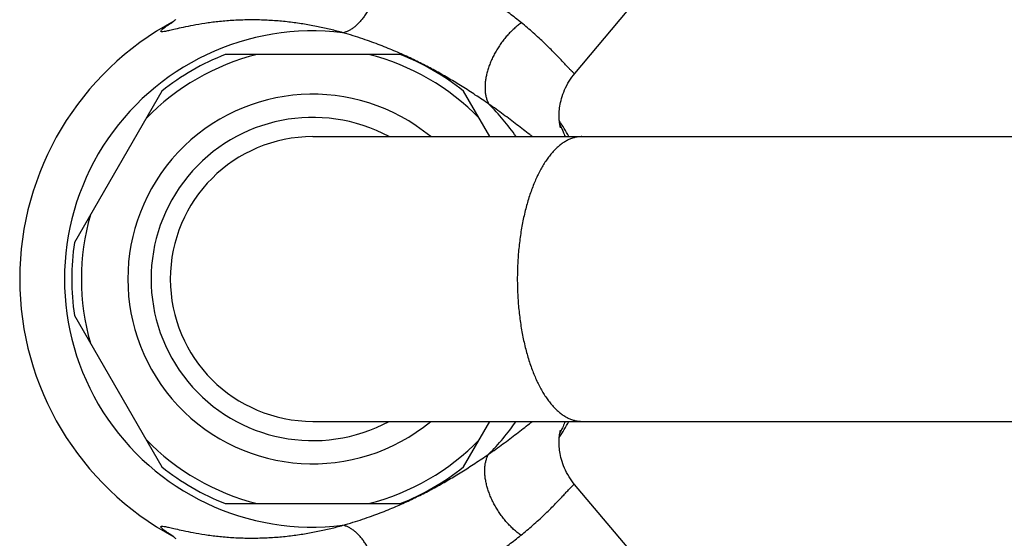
# Model space of a CAD drawing. Header units: millimetres. Extents: x 121 to 953, y -287 to 423.
# Tile 17 of 24: x 613 to 702, y -229 to -181. Entities that reach past the tile are written whole.
import ezdxf

# ---------------------------------------------------------------- set-up
doc = ezdxf.new("R2010")
doc.units = ezdxf.units.MM
doc.header["$LTSCALE"] = 30.734
doc.layers.get('0').update_dxf_attribs({"linetype": 'CONTINUOUS'})

msp = doc.modelspace()

# ---------------------------------------------------------------- linework, layer by layer
at = {"color": 7, "linetype": 'CONTINUOUS'}
for p, q in [((663.258, -186.134), (668.026, -180.452)), ((626.41, -181.562), (626.402, -181.568)), ((647.331, -184.407), (631.363, -184.407)), ((625.586, -187.742), (617.601, -201.572)), ((655.513, -191.907), (653.108, -187.742)), ((639.347, -191.907), (939.357, -191.907)), ((617.601, -208.242), (625.586, -222.072)), ((639.347, -217.907), (939.357, -217.907)), ((653.108, -222.072), (655.513, -217.907)), ((668.026, -229.362), (663.246, -223.666)), ((631.363, -225.407), (647.331, -225.407))]:
    msp.add_line(p, q, dxfattribs=at)
for points in [[(626.854, -181.195), (626.807, -181.238), (626.762, -181.278), (626.72, -181.314), (626.68, -181.348), (626.644, -181.379), (626.609, -181.408), (626.577, -181.434), (626.547, -181.458), (626.52, -181.479), (626.495, -181.499), (626.472, -181.516), (626.452, -181.531), (626.435, -181.544), (626.421, -181.554), (626.41, -181.562)], [(661.966, -191.111), (661.966, -191.112), (661.964, -191.106), (661.96, -191.093), (661.955, -191.072), (661.947, -191.043), (661.938, -191.007), (661.928, -190.965), (661.918, -190.915), (661.907, -190.858), (661.896, -190.796), (661.885, -190.728), (661.874, -190.655), (661.864, -190.575), (661.855, -190.49), (661.847, -190.399), (661.841, -190.301), (661.836, -190.197), (661.833, -190.086), (661.832, -189.969), (661.834, -189.845), (661.839, -189.715), (661.848, -189.577), (661.861, -189.432), (661.878, -189.28), (661.901, -189.121), (661.929, -188.954), (661.963, -188.781), (662.005, -188.601), (662.054, -188.416), (662.11, -188.226), (662.175, -188.032), (662.249, -187.835), (662.331, -187.635), (662.422, -187.436), (662.521, -187.236), (662.629, -187.038), (662.745, -186.843), (662.869, -186.652), (662.999, -186.465), (663.136, -186.285), (663.258, -186.134)], [(663.246, -223.666), (663.124, -223.516), (662.988, -223.336), (662.858, -223.15), (662.735, -222.959), (662.619, -222.764), (662.512, -222.567), (662.413, -222.369), (662.322, -222.169), (662.241, -221.971), (662.168, -221.775), (662.103, -221.581), (662.046, -221.392), (661.998, -221.208), (661.957, -221.029), (661.922, -220.856), (661.894, -220.69), (661.872, -220.532), (661.855, -220.381), (661.842, -220.236), (661.833, -220.099), (661.828, -219.969), (661.826, -219.846), (661.827, -219.729), (661.83, -219.619), (661.835, -219.516), (661.842, -219.419), (661.85, -219.328), (661.859, -219.243), (661.869, -219.164), (661.879, -219.09), (661.89, -219.023), (661.901, -218.961), (661.912, -218.905), (661.922, -218.856), (661.932, -218.813), (661.941, -218.778), (661.948, -218.75), (661.954, -218.73), (661.958, -218.717)], [(626.397, -228.244), (626.396, -228.243), (626.399, -228.245), (626.405, -228.249), (626.414, -228.256), (626.427, -228.265), (626.444, -228.277), (626.463, -228.292), (626.485, -228.309), (626.51, -228.328), (626.538, -228.35), (626.568, -228.374), (626.6, -228.4), (626.635, -228.428), (626.671, -228.459), (626.71, -228.492), (626.752, -228.528), (626.796, -228.567), (626.843, -228.609)]]:
    msp.add_lwpolyline(points, dxfattribs=at)
for radius, start, end in [(26.747, 118.28898, 241.70546), (22, 111.27997, 128.72003), (22, 51.27997, 68.72003), (26.747, 29.08096, 32.70409), (13, 90, 270), (22, 171.27997, 188.72003), (26.747, 327.27059, 330.91939), (22, 231.27997, 248.72003), (22, 291.27997, 308.72003)]:
    msp.add_arc((639.347, -204.907), radius, start, end, dxfattribs=at)
at = {"color": 9, "linetype": 'CONTINUOUS'}
for centre, radius, start, end in [((633.295, -192.81), 13.2, 120.93965, 121.51373), ((639.347, -204.907), 22.66, 83.02602, 276.96185), ((639.347, -204.907), 21.121, 103.93174, 136.06826), ((639.347, -204.907), 21.121, 43.93174, 76.06826), ((639.347, -204.907), 16.879, 50.37668, 309.62332), ((639.347, -204.907), 22.66, 35.01216, 44.80382), ((639.347, -204.907), 14.757, 61.7586, 298.2414), ((639.347, -204.907), 21.121, 163.93174, 196.06826), ((639.347, -204.907), 22.66, 315.09213, 324.98817), ((639.347, -204.907), 21.121, 223.93174, 256.06826), ((639.347, -204.907), 21.121, 283.93174, 316.06826), ((633.295, -216.999), 13.205, 238.47305, 239.06011)]:
    msp.add_arc(centre, radius, start, end, dxfattribs=at)
for points, knots in [([(645.541, -176.347), (645.535, -176.491), (645.515, -176.782), (645.462, -177.219), (645.386, -177.659), (645.289, -178.099), (645.172, -178.533), (645.034, -178.96), (644.877, -179.376), (644.703, -179.777), (644.513, -180.159), (644.308, -180.521), (644.09, -180.859), (643.861, -181.17), (643.623, -181.452), (643.377, -181.702), (643.126, -181.919), (642.871, -182.101), (642.614, -182.245), (642.358, -182.352), (642.184, -182.399), (642.098, -182.415)], [0, 0, 0, 0, 0.058616, 0.118377, 0.178944, 0.239967, 0.301088, 0.361946, 0.422187, 0.481464, 0.539447, 0.595824, 0.650314, 0.702667, 0.752678, 0.800191, 0.845115, 0.887431, 0.927213, 0.964637, 1, 1, 1, 1]), ([(658.385, -181.505), (658.208, -181.361), (657.856, -181.08), (657.325, -180.677), (656.796, -180.296), (656.27, -179.937), (655.743, -179.599), (655.213, -179.279), (654.677, -178.977), (654.132, -178.691), (653.575, -178.419), (653.002, -178.16), (652.409, -177.914), (651.791, -177.681), (651.144, -177.46), (650.699, -177.324), (650.472, -177.259)], [0, 0, 0, 0, 0.075647, 0.149361, 0.221261, 0.291592, 0.360695, 0.428957, 0.496798, 0.564662, 0.633011, 0.702331, 0.773133, 0.845961, 0.921399, 1, 1, 1, 1]), ([(642.098, -182.415), (641.731, -182.312), (640.977, -182.114), (639.811, -181.854), (638.59, -181.63), (637.317, -181.45), (636.004, -181.321), (634.665, -181.249), (633.318, -181.239), (631.991, -181.291), (630.714, -181.4), (629.527, -181.555), (628.47, -181.735), (627.578, -181.918), (626.869, -182.08), (626.337, -182.203), (625.962, -182.29), (625.709, -182.325), (625.567, -182.345), (625.468, -182.301), (625.505, -182.211), (625.58, -182.135), (625.704, -182.025), (625.874, -181.898), (626.091, -181.748), (626.271, -181.633), (626.378, -181.567), (626.395, -181.557)], [0, 0, 0, 0, 0.063495, 0.129795, 0.198845, 0.270307, 0.343735, 0.418487, 0.493621, 0.567902, 0.639713, 0.706955, 0.767193, 0.818247, 0.858521, 0.888295, 0.909201, 0.922747, 0.930359, 0.933881, 0.937406, 0.943616, 0.952661, 0.964477, 0.979095, 0.996668, 1, 1, 1, 1]), ([(658.385, -181.505), (658.27, -181.587), (658.042, -181.762), (657.712, -182.046), (657.391, -182.355), (657.083, -182.687), (656.79, -183.038), (656.513, -183.407), (656.256, -183.79), (656.019, -184.184), (655.806, -184.586), (655.616, -184.993), (655.453, -185.402), (655.317, -185.811), (655.209, -186.215), (655.13, -186.611), (655.081, -186.997), (655.062, -187.37), (655.073, -187.727), (655.115, -188.064), (655.186, -188.381), (655.287, -188.673), (655.376, -188.854), (655.425, -188.939)], [0, 0, 0, 0, 0.04947, 0.100273, 0.152185, 0.204963, 0.258349, 0.312077, 0.365873, 0.419465, 0.47258, 0.524958, 0.576345, 0.626509, 0.675238, 0.722347, 0.767684, 0.811137, 0.852642, 0.89219, 0.929834, 0.965703, 1, 1, 1, 1]), ([(663.257, -186.134), (663.247, -186.139), (663.179, -186.129), (663.101, -186.038), (662.943, -185.901), (662.745, -185.686), (662.486, -185.412), (662.177, -185.079), (661.817, -184.699), (661.414, -184.28), (660.971, -183.834), (660.495, -183.37), (659.994, -182.898), (659.472, -182.426), (658.935, -181.959), (658.57, -181.655), (658.385, -181.505)], [0, 0, 0, 0, 0.006327, 0.024121, 0.054744, 0.098357, 0.154545, 0.222403, 0.300613, 0.387562, 0.481489, 0.580632, 0.683353, 0.788221, 0.894045, 1, 1, 1, 1]), ([(646.916, -184.129), (646.69, -184.032), (646.224, -183.838), (645.499, -183.551), (644.726, -183.262), (643.899, -182.973), (643.018, -182.687), (642.41, -182.504), (642.098, -182.415)], [0, 0, 0, 0, 0.14419, 0.29618, 0.456954, 0.628051, 0.809774, 1, 1, 1, 1]), ([(655.425, -188.939), (655.216, -188.797), (654.804, -188.517), (654.189, -188.107), (653.584, -187.712), (652.987, -187.333), (652.397, -186.969), (651.811, -186.617), (651.227, -186.278), (650.641, -185.949), (650.051, -185.629), (649.453, -185.318), (648.845, -185.013), (648.221, -184.713), (647.577, -184.417), (647.139, -184.225), (646.916, -184.129)], [0, 0, 0, 0, 0.077307, 0.152753, 0.226478, 0.298604, 0.369364, 0.439042, 0.50796, 0.576478, 0.64492, 0.713599, 0.782956, 0.85348, 0.925716, 1, 1, 1, 1]), ([(659.387, -191.907), (659.306, -191.845), (659.035, -191.634), (658.566, -191.269), (657.972, -190.809), (657.357, -190.342), (656.727, -189.871), (656.082, -189.401), (655.645, -189.092), (655.425, -188.939)], [0, 0, 0, 0, 0.061831, 0.208189, 0.360292, 0.516661, 0.676035, 0.837307, 1, 1, 1, 1]), ([(661.904, -190.84), (661.912, -190.856), (662.016, -191.061), (662.182, -191.413), (662.321, -191.756), (662.377, -191.907)], [0, 0, 0, 0, 0.047736, 0.588316, 1, 1, 1, 1]), ([(663.917, -191.907), (663.811, -191.907), (663.596, -191.92), (663.275, -191.978), (662.957, -192.074), (662.642, -192.208), (662.331, -192.379), (662.025, -192.587), (661.725, -192.831), (661.431, -193.11), (661.145, -193.424), (660.867, -193.771), (660.598, -194.151), (660.339, -194.562), (660.09, -195.003), (659.852, -195.473), (659.627, -195.971), (659.414, -196.495), (659.214, -197.044), (659.028, -197.616), (658.856, -198.209), (658.699, -198.821), (658.557, -199.452), (658.431, -200.098), (658.321, -200.759), (658.227, -201.431), (658.15, -202.114), (658.09, -202.805), (658.047, -203.502), (658.021, -204.204), (658.015, -204.672), (658.015, -204.907)], [0, 0, 0, 0, 0.020823, 0.041879, 0.06339, 0.085561, 0.108569, 0.132567, 0.157675, 0.18399, 0.211579, 0.240489, 0.270746, 0.302356, 0.335313, 0.369592, 0.405161, 0.441973, 0.479975, 0.519103, 0.559287, 0.600451, 0.642511, 0.685381, 0.728967, 0.773176, 0.817907, 0.863059, 0.908528, 0.954211, 1, 1, 1, 1]), ([(658.015, -204.907), (658.015, -205.142), (658.021, -205.61), (658.047, -206.312), (658.09, -207.009), (658.15, -207.7), (658.227, -208.383), (658.321, -209.055), (658.431, -209.716), (658.557, -210.362), (658.699, -210.993), (658.856, -211.605), (659.028, -212.198), (659.214, -212.77), (659.414, -213.319), (659.627, -213.843), (659.852, -214.341), (660.09, -214.811), (660.339, -215.252), (660.598, -215.664), (660.867, -216.043), (661.145, -216.391), (661.431, -216.704), (661.725, -216.984), (662.025, -217.227), (662.331, -217.435), (662.642, -217.607), (662.957, -217.74), (663.275, -217.836), (663.596, -217.894), (663.811, -217.907), (663.917, -217.907)], [0, 0, 0, 0, 0.045789, 0.091472, 0.136941, 0.182093, 0.226824, 0.271033, 0.314619, 0.357489, 0.399549, 0.440713, 0.480897, 0.520025, 0.558027, 0.594839, 0.630408, 0.664687, 0.697644, 0.729254, 0.759511, 0.788421, 0.81601, 0.842325, 0.867433, 0.891431, 0.914439, 0.93661, 0.958121, 0.979177, 1, 1, 1, 1]), ([(655.396, -220.904), (655.616, -220.751), (656.052, -220.442), (656.697, -219.973), (657.328, -219.503), (657.943, -219.035), (658.537, -218.575), (659.019, -218.2), (659.304, -217.979), (659.397, -217.907)], [0, 0, 0, 0, 0.161033, 0.320682, 0.478465, 0.633351, 0.784121, 0.929308, 1, 1, 1, 1]), ([(662.374, -217.907), (662.317, -218.061), (662.177, -218.408), (662.009, -218.763), (661.906, -218.967), (661.898, -218.983)], [0, 0, 0, 0, 0.416139, 0.953046, 1, 1, 1, 1]), ([(646.916, -225.688), (647.135, -225.594), (647.568, -225.404), (648.205, -225.112), (648.823, -224.816), (649.427, -224.514), (650.021, -224.205), (650.608, -223.889), (651.192, -223.562), (651.775, -223.225), (652.36, -222.875), (652.95, -222.512), (653.548, -222.134), (654.154, -221.739), (654.772, -221.328), (655.186, -221.047), (655.396, -220.904)], [0, 0, 0, 0, 0.073609, 0.145326, 0.21545, 0.284506, 0.352965, 0.421284, 0.489762, 0.558712, 0.628495, 0.699444, 0.771856, 0.845987, 0.921978, 1, 1, 1, 1]), ([(658.346, -228.308), (658.231, -228.226), (658.005, -228.051), (657.677, -227.768), (657.358, -227.459), (657.052, -227.128), (656.76, -226.778), (656.485, -226.41), (656.229, -226.029), (655.993, -225.636), (655.78, -225.235), (655.592, -224.829), (655.429, -224.422), (655.293, -224.015), (655.185, -223.613), (655.107, -223.218), (655.057, -222.834), (655.038, -222.463), (655.048, -222.108), (655.089, -221.773), (655.16, -221.459), (655.26, -221.168), (655.347, -220.989), (655.396, -220.904)], [0, 0, 0, 0, 0.049466, 0.100279, 0.152214, 0.205025, 0.258454, 0.312231, 0.36608, 0.419724, 0.472892, 0.525317, 0.576746, 0.626943, 0.675694, 0.72281, 0.768139, 0.811566, 0.853026, 0.892508, 0.930066, 0.965828, 1, 1, 1, 1]), ([(658.346, -228.308), (658.531, -228.158), (658.897, -227.856), (659.436, -227.391), (659.959, -226.92), (660.462, -226.448), (660.94, -225.984), (661.385, -225.537), (661.792, -225.117), (662.154, -224.734), (662.465, -224.399), (662.727, -224.123), (662.926, -223.906), (663.087, -223.765), (663.165, -223.674), (663.236, -223.661), (663.246, -223.666)], [0, 0, 0, 0, 0.105439, 0.21079, 0.315244, 0.417656, 0.516617, 0.610491, 0.697509, 0.775889, 0.843994, 0.900474, 0.944397, 0.975324, 0.993396, 1, 1, 1, 1]), ([(642.093, -227.4), (642.401, -227.312), (643.003, -227.132), (643.877, -226.849), (644.704, -226.562), (645.482, -226.273), (646.214, -225.983), (646.686, -225.787), (646.916, -225.688)], [0, 0, 0, 0, 0.187749, 0.367568, 0.538539, 0.700323, 0.853867, 1, 1, 1, 1]), ([(626.391, -228.255), (626.373, -228.244), (626.265, -228.178), (626.085, -228.063), (625.867, -227.912), (625.698, -227.786), (625.575, -227.675), (625.499, -227.6), (625.464, -227.509), (625.564, -227.466), (625.707, -227.486), (625.962, -227.522), (626.339, -227.609), (626.874, -227.733), (627.586, -227.895), (628.48, -228.078), (629.538, -228.258), (630.725, -228.411), (632.001, -228.52), (633.327, -228.571), (634.671, -228.561), (636.008, -228.49), (637.319, -228.361), (638.589, -228.182), (639.809, -227.959), (640.973, -227.699), (641.727, -227.503), (642.093, -227.4)], [0, 0, 0, 0, 0.003462, 0.021028, 0.035636, 0.047442, 0.056471, 0.06266, 0.06617, 0.069728, 0.077412, 0.091057, 0.112095, 0.14204, 0.182501, 0.233688, 0.293995, 0.361228, 0.432965, 0.507125, 0.582119, 0.656752, 0.730072, 0.801428, 0.870378, 0.936586, 1, 1, 1, 1]), ([(645.538, -233.47), (645.532, -233.326), (645.511, -233.035), (645.458, -232.598), (645.382, -232.158), (645.284, -231.718), (645.166, -231.283), (645.028, -230.856), (644.871, -230.441), (644.697, -230.04), (644.506, -229.657), (644.301, -229.295), (644.084, -228.957), (643.855, -228.646), (643.616, -228.364), (643.371, -228.114), (643.12, -227.897), (642.865, -227.715), (642.608, -227.57), (642.353, -227.463), (642.179, -227.416), (642.094, -227.4)], [0, 0, 0, 0, 0.058619, 0.118388, 0.178967, 0.240005, 0.301142, 0.362018, 0.422278, 0.481573, 0.539572, 0.595965, 0.650466, 0.702827, 0.75284, 0.800349, 0.84526, 0.887556, 0.927307, 0.96469, 1, 1, 1, 1]), ([(650.463, -232.545), (650.688, -232.481), (651.127, -232.347), (651.768, -232.127), (652.38, -231.895), (652.968, -231.651), (653.538, -231.393), (654.091, -231.122), (654.633, -230.836), (655.167, -230.534), (655.696, -230.215), (656.223, -229.877), (656.75, -229.518), (657.28, -229.136), (657.813, -228.732), (658.168, -228.452), (658.346, -228.308)], [0, 0, 0, 0, 0.077927, 0.152845, 0.225278, 0.295795, 0.364923, 0.433164, 0.500998, 0.568887, 0.637275, 0.706589, 0.777224, 0.849528, 0.923749, 1, 1, 1, 1])]:
    msp.add_open_spline(points, degree=3, knots=knots, dxfattribs=at)

doc.saveas('drawing.dxf')
